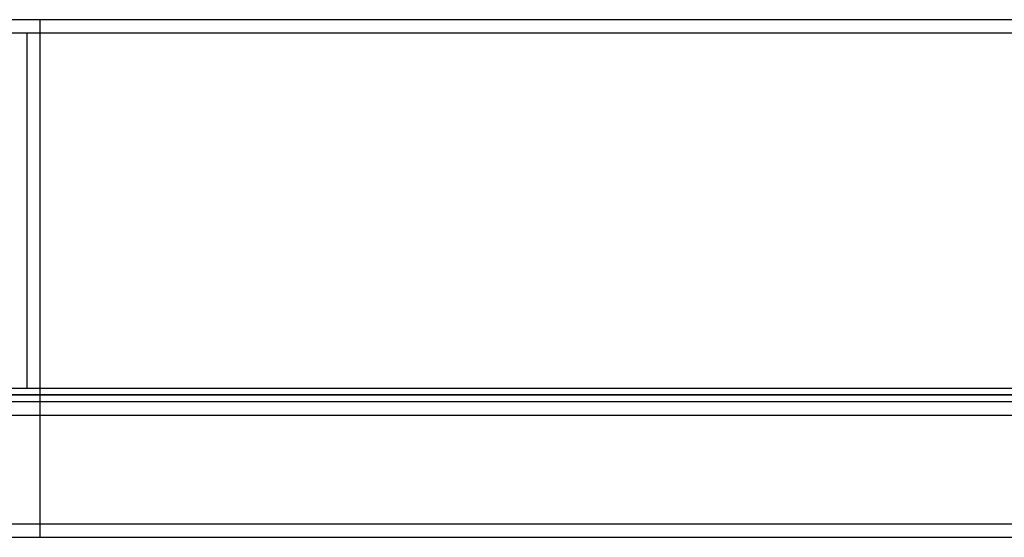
# Model space of a CAD drawing. Header units: millimetres. Extents: x -675 to 675, y -529 to 510.
# Tile 5 of 19: x -363 to 0, y -276 to -85. Entities that reach past the tile are written whole.
import ezdxf

# ---------------------------------------------------------------- set-up
doc = ezdxf.new("R2010")
doc.units = ezdxf.units.MM
doc.layers.add('HIDDEN', color=7, linetype='Continuous')
doc.layers.add('THICK', color=7, linetype='Continuous')

msp = doc.modelspace()

# ---------------------------------------------------------------- linework, layer by layer
at = {"layer": 'HIDDEN'}
for p, q in [((450, -84.8), (-450, -84.8)), ((-355, -275.5), (-355, -84.8)), ((0, -223), (-452.5, -223)), ((452.5, -223), (0, -223)), ((-545, -230.5), (545, -230.5)), ((-545, -270.5), (545, -270.5))]:
    msp.add_line(p, q, dxfattribs=at)
at = {"layer": 'THICK'}
for p, q in [((452.5, -89.8), (-452.5, -89.8)), ((-360, -89.8), (-360, -220.5)), ((-450, -220.5), (0, -220.5)), ((0, -220.5), (450, -220.5)), ((-452.5, -223), (0, -223)), ((0, -223), (452.5, -223)), ((-545, -225.5), (545, -225.5)), ((-545, -230.5), (545, -230.5)), ((-545, -270.5), (545, -270.5)), ((-545, -275.5), (545, -275.5))]:
    msp.add_line(p, q, dxfattribs=at)

doc.saveas('drawing.dxf')
